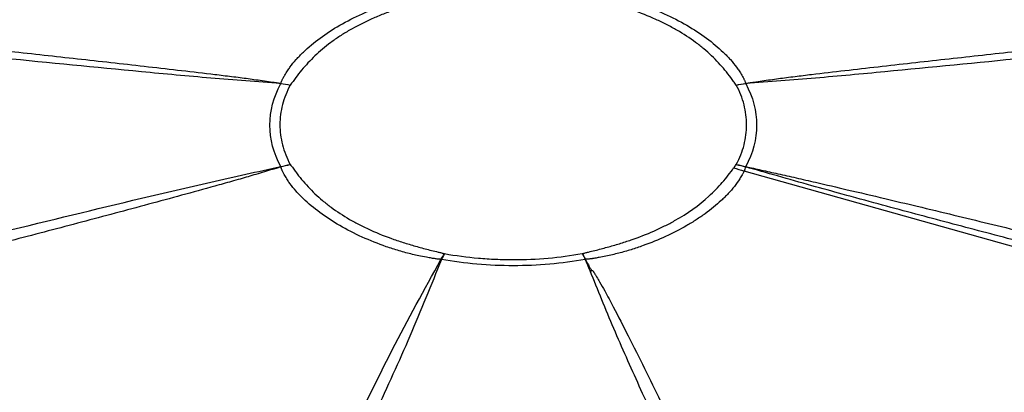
# Model space of a CAD drawing. Header units: millimetres. Extents: x 0 to 594, y 0 to 420.
# Tile 61 of 65: x 494 to 535, y 357 to 373. Entities that reach past the tile are written whole.
import ezdxf

# ---------------------------------------------------------------- set-up
doc = ezdxf.new("R2010")
doc.units = ezdxf.units.MM

msp = doc.modelspace()

# ---------------------------------------------------------------- linework, layer by layer
at = {"color": 7, "linetype": 'Continuous', "lineweight": 25}
for p, q in [((524.485, 366.364), (524.485, 366.364)), ((545.602, 360.434), (524.487, 366.364))]:
    msp.add_line(p, q, dxfattribs=at)
for centre, radius, start, end in [((507.491, 368.941), 2.676, 155.7535, 156.0491), ((507.116, 368.75), 2.431, 147.9668, 148.3078), ((522.488, 368.75), 2.431, 31.6922, 32.0332), ((522.113, 368.941), 2.676, 23.9509, 24.2465), ((500.798, 364.685), 4.638, 23.5173, 23.6912), ((502.104, 364.711), 3.47, 31.7432, 31.9822), ((527.52, 364.713), 3.486, 148.2295, 148.4535), ((528.745, 364.689), 4.581, 156.0589, 156.225), ((511.249, 358.898), 3.797, 81.8289, 82.1655), ((511.025, 359.022), 3.713, 78.1298, 78.4652), ((518.427, 358.929), 3.778, 99.0948, 99.2439), ((518.528, 358.985), 3.741, 100.7613, 100.9104)]:
    msp.add_arc(centre, radius, start, end, dxfattribs=at)
for points, knots in [([(505.051, 370.04), (505.056, 370.054), (505.066, 370.083), (505.082, 370.126), (505.101, 370.169), (505.124, 370.214), (505.161, 370.285), (505.228, 370.404), (505.323, 370.557), (505.476, 370.777), (505.647, 370.987), (505.842, 371.196), (506.153, 371.502), (506.682, 371.945), (507.511, 372.486), (508.448, 372.964), (509.218, 373.27), (509.75, 373.45), (510.114, 373.563), (510.479, 373.662), (510.862, 373.752), (511.126, 373.808), (511.333, 373.848), (511.458, 373.87), (511.536, 373.884), (511.612, 373.896), (511.689, 373.906), (511.741, 373.913), (511.767, 373.916)], [0, 0, 0, 0, 0.0079205, 0.0158335, 0.0237343, 0.0316331, 0.0402638, 0.0632445, 0.0978463, 0.1261222, 0.1883724, 0.2193939, 0.2504036, 0.3737945, 0.5002257, 0.6267994, 0.7503129, 0.7815711, 0.8127263, 0.8748634, 0.9028156, 0.9371088, 0.9595386, 0.9683782, 0.9762157, 0.9840994, 0.9920374, 1, 1, 1, 1]), ([(517.837, 373.916), (517.863, 373.913), (517.914, 373.907), (517.991, 373.896), (518.068, 373.884), (518.145, 373.87), (518.271, 373.848), (518.48, 373.808), (518.748, 373.751), (519.134, 373.66), (519.499, 373.56), (519.862, 373.447), (520.392, 373.268), (521.16, 372.962), (522.097, 372.484), (522.925, 371.943), (523.455, 371.498), (523.766, 371.191), (523.962, 370.982), (524.131, 370.772), (524.283, 370.554), (524.377, 370.403), (524.443, 370.285), (524.479, 370.214), (524.503, 370.169), (524.521, 370.127), (524.537, 370.083), (524.547, 370.054), (524.552, 370.04)], [0, 0, 0, 0, 0.007921, 0.015833, 0.023734, 0.031633, 0.040264, 0.063245, 0.097846, 0.126122, 0.188372, 0.219394, 0.250404, 0.373794, 0.500226, 0.626799, 0.750313, 0.781571, 0.812726, 0.874863, 0.902816, 0.937109, 0.959539, 0.968378, 0.976216, 0.984099, 0.992037, 1, 1, 1, 1]), ([(511.92, 373.703), (511.875, 373.692), (511.83, 373.68), (511.74, 373.657), (511.694, 373.646), (511.556, 373.614), (511.465, 373.592), (511.193, 373.525), (511.013, 373.477), (510.658, 373.378), (510.482, 373.326), (510.134, 373.219), (509.962, 373.163), (509.623, 373.045), (509.456, 372.983), (509.13, 372.853), (508.971, 372.786), (508.506, 372.576), (508.212, 372.425), (507.794, 372.184), (507.659, 372.101), (507.397, 371.93), (507.27, 371.842), (506.905, 371.572), (506.683, 371.385), (506.38, 371.094), (506.284, 370.995), (506.098, 370.795), (506.009, 370.694), (505.838, 370.49), (505.755, 370.386), (505.638, 370.229), (505.6, 370.176), (505.545, 370.096), (505.526, 370.07), (505.486, 370.018), (505.465, 369.992), (505.446, 369.966)], [0, 0, 0, 0, 0.015625, 0.015625, 0.03125, 0.03125, 0.0625, 0.0625, 0.125, 0.125, 0.1875, 0.1875, 0.25, 0.25, 0.3125, 0.3125, 0.375, 0.375, 0.5, 0.5, 0.5625, 0.5625, 0.625, 0.625, 0.75, 0.75, 0.8125, 0.8125, 0.875, 0.875, 0.9375, 0.9375, 0.96875, 0.96875, 0.984375, 0.984375, 1, 1, 1, 1]), ([(524.158, 369.966), (524.139, 369.992), (524.118, 370.018), (524.078, 370.07), (524.059, 370.096), (524.004, 370.176), (523.966, 370.229), (523.849, 370.386), (523.766, 370.489), (523.595, 370.694), (523.505, 370.796), (523.319, 370.997), (523.222, 371.096), (523.018, 371.292), (522.91, 371.388), (522.686, 371.577), (522.569, 371.668), (522.205, 371.937), (521.944, 372.107), (521.526, 372.348), (521.383, 372.426), (521.086, 372.577), (520.933, 372.65), (520.466, 372.861), (520.142, 372.989), (519.638, 373.164), (519.467, 373.22), (519.121, 373.327), (518.946, 373.378), (518.591, 373.477), (518.412, 373.525), (518.139, 373.592), (518.048, 373.614), (517.91, 373.646), (517.864, 373.657), (517.774, 373.68), (517.729, 373.692), (517.683, 373.703)], [0, 0, 0, 0, 0.015625, 0.015625, 0.03125, 0.03125, 0.0625, 0.0625, 0.125, 0.125, 0.1875, 0.1875, 0.25, 0.25, 0.3125, 0.3125, 0.375, 0.375, 0.5, 0.5, 0.5625, 0.5625, 0.625, 0.625, 0.75, 0.75, 0.8125, 0.8125, 0.875, 0.875, 0.9375, 0.9375, 0.96875, 0.96875, 0.984375, 0.984375, 1, 1, 1, 1]), ([(482.65, 372.572), (483.547, 372.476), (485.422, 372.275), (488.233, 371.973), (491.084, 371.666), (493.892, 371.36), (496.696, 371.052), (499.029, 370.791), (500.892, 370.578), (502.055, 370.442), (502.873, 370.342), (503.335, 370.284), (503.678, 370.239), (504.017, 370.192), (504.36, 370.142), (504.656, 370.098), (504.885, 370.064), (505, 370.047), (505.051, 370.04)], [0, 0, 0, 0, 0.119564, 0.249995, 0.374993, 0.49999, 0.624984, 0.749975, 0.812471, 0.874968, 0.90622, 0.92264, 0.937478, 0.952574, 0.968739, 0.984369, 0.993005, 1, 1, 1, 1]), ([(524.552, 370.04), (524.604, 370.047), (524.719, 370.064), (524.948, 370.098), (525.244, 370.142), (525.587, 370.192), (525.927, 370.239), (526.269, 370.284), (526.731, 370.342), (527.549, 370.442), (528.711, 370.578), (530.575, 370.791), (532.908, 371.052), (535.712, 371.36), (538.52, 371.666), (541.463, 371.983), (544.275, 372.285), (546.15, 372.486), (546.954, 372.572)], [0, 0, 0, 0, 0.006996, 0.015635, 0.031275, 0.04744, 0.062544, 0.077378, 0.093795, 0.125042, 0.187533, 0.250025, 0.375012, 0.500005, 0.625004, 0.750003, 0.892858, 1, 1, 1, 1]), ([(505.046, 370.027), (504.557, 370.064), (504.068, 370.1), (503.092, 370.176), (502.605, 370.217), (501.147, 370.342), (500.177, 370.431), (497.272, 370.706), (495.34, 370.898), (491.478, 371.288), (489.548, 371.486), (485.691, 371.885), (483.764, 372.086), (481.836, 372.288)], [0, 0, 0, 0, 0.0625, 0.0625, 0.125, 0.125, 0.25, 0.25, 0.5, 0.5, 0.75, 0.75, 1, 1, 1, 1]), ([(547.768, 372.288), (545.84, 372.086), (543.912, 371.885), (540.055, 371.486), (538.126, 371.288), (534.264, 370.898), (532.332, 370.706), (529.427, 370.431), (528.457, 370.342), (526.998, 370.217), (526.512, 370.176), (525.536, 370.1), (525.047, 370.064), (524.558, 370.027)], [0, 0, 0, 0, 0.25, 0.25, 0.5, 0.5, 0.75, 0.75, 0.875, 0.875, 0.9375, 0.9375, 1, 1, 1, 1]), ([(505.047, 366.549), (504.746, 367.111), (504.593, 367.699), (504.593, 368.876), (504.746, 369.465), (505.047, 370.027)], [0, 0, 0, 0, 0.5, 0.5, 1, 1, 1, 1]), ([(505.446, 369.966), (505.302, 369.696), (505.194, 369.422), (505.085, 369.007), (505.058, 368.868), (505.022, 368.588), (505.012, 368.447), (505.012, 368.024), (505.048, 367.742), (505.193, 367.184), (505.302, 366.909), (505.446, 366.639)], [0, 0, 0, 0, 0.25, 0.25, 0.375, 0.375, 0.5, 0.5, 0.75, 0.75, 1, 1, 1, 1]), ([(524.158, 366.638), (524.302, 366.908), (524.41, 367.182), (524.518, 367.597), (524.546, 367.736), (524.582, 368.016), (524.592, 368.157), (524.592, 368.581), (524.556, 368.862), (524.411, 369.421), (524.302, 369.695), (524.158, 369.966)], [0, 0, 0, 0, 0.25, 0.25, 0.375, 0.375, 0.5, 0.5, 0.75, 0.75, 1, 1, 1, 1]), ([(524.557, 370.027), (524.857, 369.465), (525.011, 368.876), (525.011, 367.699), (524.857, 367.111), (524.556, 366.548)], [0, 0, 0, 0, 0.5, 0.5, 1, 1, 1, 1]), ([(481.836, 360.963), (483.764, 361.442), (485.691, 361.92), (489.548, 362.873), (491.478, 363.348), (495.34, 364.292), (497.272, 364.762), (500.177, 365.452), (501.147, 365.679), (502.605, 366.013), (503.092, 366.122), (504.068, 366.337), (504.557, 366.442), (505.046, 366.548)], [0, 0, 0, 0, 0.25, 0.25, 0.5, 0.5, 0.75, 0.75, 0.875, 0.875, 0.9375, 0.9375, 1, 1, 1, 1]), ([(505.051, 366.535), (505, 366.52), (504.885, 366.487), (504.656, 366.418), (504.36, 366.328), (504.016, 366.224), (503.677, 366.124), (503.335, 366.025), (502.872, 365.894), (502.055, 365.666), (500.892, 365.346), (499.029, 364.842), (496.696, 364.219), (493.892, 363.482), (491.084, 362.753), (488.14, 361.996), (485.329, 361.277), (483.453, 360.8), (482.65, 360.595)], [0, 0, 0, 0, 0.0069957, 0.0156351, 0.0312747, 0.0474404, 0.0625438, 0.0773782, 0.0937955, 0.1250422, 0.1875334, 0.2500249, 0.3750116, 0.5000052, 0.6250035, 0.7500028, 0.8928583, 1, 1, 1, 1]), ([(511.767, 362.659), (511.741, 362.661), (511.689, 362.666), (511.612, 362.674), (511.536, 362.684), (511.459, 362.697), (511.333, 362.717), (511.124, 362.754), (510.855, 362.807), (510.47, 362.893), (510.105, 362.99), (509.742, 363.102), (509.212, 363.282), (508.443, 363.587), (507.507, 364.066), (506.678, 364.607), (506.149, 365.051), (505.838, 365.358), (505.642, 365.569), (505.472, 365.781), (505.32, 366.004), (505.227, 366.159), (505.161, 366.28), (505.124, 366.353), (505.101, 366.399), (505.082, 366.444), (505.067, 366.489), (505.056, 366.52), (505.051, 366.535)], [0, 0, 0, 0, 0.007921, 0.015833, 0.023734, 0.031633, 0.040264, 0.063245, 0.097846, 0.126122, 0.188372, 0.219394, 0.250404, 0.373794, 0.500226, 0.626799, 0.750313, 0.781571, 0.812726, 0.874863, 0.902816, 0.937109, 0.959539, 0.968378, 0.976216, 0.984099, 0.992037, 1, 1, 1, 1]), ([(505.446, 366.639), (505.465, 366.612), (505.486, 366.587), (505.526, 366.535), (505.545, 366.508), (505.6, 366.429), (505.638, 366.376), (505.755, 366.219), (505.837, 366.115), (506.009, 365.91), (506.099, 365.808), (506.285, 365.608), (506.382, 365.508), (506.586, 365.313), (506.693, 365.216), (506.918, 365.028), (507.035, 364.936), (507.399, 364.668), (507.66, 364.498), (508.077, 364.257), (508.221, 364.179), (508.518, 364.027), (508.671, 363.954), (509.138, 363.743), (509.462, 363.615), (509.966, 363.44), (510.137, 363.385), (510.483, 363.278), (510.658, 363.226), (511.013, 363.127), (511.192, 363.08), (511.465, 363.012), (511.556, 362.99), (511.694, 362.959), (511.74, 362.947), (511.83, 362.924), (511.875, 362.912), (511.92, 362.901)], [0, 0, 0, 0, 0.015625, 0.015625, 0.03125, 0.03125, 0.0625, 0.0625, 0.125, 0.125, 0.1875, 0.1875, 0.25, 0.25, 0.3125, 0.3125, 0.375, 0.375, 0.5, 0.5, 0.5625, 0.5625, 0.625, 0.625, 0.75, 0.75, 0.8125, 0.8125, 0.875, 0.875, 0.9375, 0.9375, 0.96875, 0.96875, 0.984375, 0.984375, 1, 1, 1, 1]), ([(517.693, 362.903), (517.739, 362.912), (517.781, 362.924), (517.867, 362.948), (517.911, 362.959), (518.045, 362.99), (518.133, 363.011), (518.397, 363.076), (518.571, 363.122), (518.914, 363.217), (519.084, 363.267), (519.421, 363.37), (519.587, 363.423), (520.079, 363.591), (520.395, 363.715), (520.854, 363.917), (521.004, 363.988), (521.294, 364.132), (521.434, 364.207), (522.116, 364.589), (522.595, 364.929), (523.108, 365.397), (523.206, 365.493), (523.394, 365.687), (523.484, 365.785), (523.744, 366.083), (523.905, 366.285), (524.047, 366.492)], [0, 0, 0, 0, 0.015625, 0.015625, 0.03125, 0.03125, 0.0625, 0.0625, 0.125, 0.125, 0.1875, 0.1875, 0.25, 0.25, 0.375, 0.375, 0.4375, 0.4375, 0.5, 0.5, 0.75, 0.75, 0.8125, 0.8125, 0.875, 0.875, 1, 1, 1, 1]), ([(524.485, 366.364), (524.475, 366.344), (524.447, 366.289), (524.388, 366.18), (524.272, 365.983), (524.087, 365.719), (523.869, 365.465), (523.676, 365.268), (523.372, 364.98), (522.979, 364.658), (522.479, 364.316), (521.942, 363.988), (521.214, 363.614), (520.495, 363.322), (520, 363.148), (519.663, 363.038), (519.228, 362.915), (518.778, 362.812), (518.442, 362.747), (518.255, 362.714), (518.16, 362.699), (518.127, 362.694)], [0, 0, 0, 0, 0.011208, 0.031505, 0.062915, 0.125584, 0.188349, 0.219861, 0.251336, 0.376005, 0.438047, 0.500144, 0.626642, 0.75042, 0.781506, 0.812551, 0.874638, 0.93701, 0.968411, 0.988797, 1, 1, 1, 1]), ([(524.552, 366.536), (524.541, 366.506), (524.52, 366.449), (524.498, 366.391), (524.487, 366.364)], [0, 0, 0, 0, 0.51611, 1, 1, 1, 1]), ([(546.951, 360.598), (546.166, 360.798), (544.292, 361.277), (541.169, 362.079), (538.209, 362.844), (535.403, 363.576), (532.911, 364.231), (530.541, 364.865), (528.68, 365.373), (527.27, 365.764), (525.919, 366.146), (524.996, 366.409), (524.552, 366.536)], [0, 0, 0, 0, 0.104691, 0.25, 0.416666, 0.499999, 0.624998, 0.749996, 0.817509, 0.874997, 0.939857, 1, 1, 1, 1]), ([(524.558, 366.548), (524.773, 366.501), (525.222, 366.402), (525.923, 366.246), (526.682, 366.074), (527.652, 365.852), (528.894, 365.564), (530.315, 365.229), (531.807, 364.874), (533.741, 364.409), (536.017, 363.856), (538.913, 363.148), (542.155, 362.351), (545.219, 361.594), (547.146, 361.116), (547.762, 360.964)], [0, 0, 0, 0, 0.027521, 0.057527, 0.090021, 0.125001, 0.182302, 0.250003, 0.308235, 0.375002, 0.500001, 0.602773, 0.75, 0.920176, 1, 1, 1, 1]), ([(506.487, 352.283), (506.935, 353.206), (508.001, 355.397), (509.695, 358.872), (511.076, 361.396), (511.767, 362.659)], [0, 0, 0, 0, 0.2663525, 0.6327919, 1, 1, 1, 1]), ([(511.789, 362.656), (511.355, 361.583), (510.489, 359.438), (508.933, 356.033), (507.846, 353.695), (507.252, 352.419)], [0, 0, 0, 0, 0.312456, 0.624873, 1, 1, 1, 1]), ([(517.82, 362.658), (516.846, 362.483), (515.825, 362.394), (513.785, 362.394), (512.764, 362.483), (511.789, 362.657)], [0, 0, 0, 0, 0.5, 0.5, 1, 1, 1, 1]), ([(511.92, 362.901), (512.389, 362.818), (512.863, 362.755), (513.584, 362.693), (513.825, 362.677), (514.311, 362.656), (514.555, 362.651), (515.29, 362.651), (515.779, 362.672), (516.748, 362.756), (517.225, 362.819), (517.693, 362.903)], [0, 0, 0, 0, 0.25, 0.25, 0.375, 0.375, 0.5, 0.5, 0.75, 0.75, 1, 1, 1, 1]), ([(518.026, 362.181), (517.993, 362.26), (517.959, 362.34), (517.89, 362.499), (517.855, 362.578), (517.82, 362.657)], [0, 0, 0, 0, 0.5, 0.5, 1, 1, 1, 1]), ([(518.127, 362.694), (518.113, 362.691), (518.088, 362.687), (518.04, 362.68), (517.987, 362.675), (517.929, 362.67), (517.879, 362.666), (517.847, 362.661), (517.83, 362.659)], [0, 0, 0, 0, 0.146035, 0.250255, 0.500086, 0.675285, 0.826368, 1, 1, 1, 1]), ([(517.83, 362.659), (517.871, 362.581), (517.912, 362.503), (517.975, 362.387), (517.997, 362.348), (518.03, 362.29), (518.042, 362.271), (518.06, 362.243), (518.066, 362.233), (518.079, 362.214), (518.086, 362.205), (518.096, 362.196)], [0, 0, 0, 0, 0.5, 0.5, 0.75, 0.75, 0.875, 0.875, 0.9375, 0.9375, 1, 1, 1, 1]), ([(522.363, 352.419), (521.6, 354.062), (520.465, 356.506), (519.005, 359.758), (518.352, 361.373), (518.026, 362.181)], [0, 0, 0, 0, 0.506587, 0.753297, 1, 1, 1, 1]), ([(518.128, 362.191), (518.135, 362.183), (518.149, 362.168), (518.167, 362.14), (518.193, 362.099), (518.239, 362.026), (518.319, 361.895), (518.458, 361.661), (518.693, 361.242), (519.094, 360.491), (519.884, 358.951), (521.273, 356.151), (522.425, 353.757), (523.138, 352.275)], [0, 0, 0, 0, 0.0027825, 0.0049135, 0.0087025, 0.0154624, 0.0275126, 0.048971, 0.0871689, 0.1552132, 0.2765841, 0.5523789, 1, 1, 1, 1]), ([(489.627, 358.195), (490.299, 357.517), (491.025, 356.892), (492.583, 355.721), (493.414, 355.174), (495.192, 354.148), (496.138, 353.668), (497.66, 352.994), (498.184, 352.777), (499.273, 352.358), (499.838, 352.157), (500.426, 351.963)], [0, 0, 0, 0, 0.25, 0.25, 0.5, 0.5, 0.75, 0.75, 0.875, 0.875, 1, 1, 1, 1]), ([(529.183, 351.965), (530.359, 352.352), (531.442, 352.771), (533.47, 353.671), (534.416, 354.151), (536.194, 355.177), (537.025, 355.723), (538.193, 356.602), (538.569, 356.904), (539.294, 357.533), (539.643, 357.859), (539.98, 358.199)], [0, 0, 0, 0, 0.25, 0.25, 0.5, 0.5, 0.75, 0.75, 0.875, 0.875, 1, 1, 1, 1])]:
    msp.add_open_spline(points, degree=3, knots=knots, dxfattribs=at)
for points in [[(505.047, 370.027), (505.047, 370.027), (505.046, 370.027), (505.046, 370.027)], [(505.047, 370.027), (505.18, 370.011), (505.313, 369.991), (505.446, 369.966)], [(505.051, 370.04), (505.053, 370.04), (505.054, 370.039), (505.055, 370.039)], [(505.055, 370.039), (505.185, 370.02), (505.315, 369.995), (505.446, 369.966)], [(524.158, 369.966), (524.288, 369.995), (524.419, 370.02), (524.549, 370.039)], [(524.158, 369.966), (524.291, 369.991), (524.424, 370.011), (524.557, 370.027)], [(524.549, 370.039), (524.55, 370.039), (524.551, 370.04), (524.552, 370.04)], [(524.558, 370.027), (524.558, 370.027), (524.557, 370.027), (524.557, 370.027)], [(505.046, 366.548), (505.046, 366.548), (505.047, 366.548), (505.047, 366.549)], [(505.047, 366.549), (505.18, 366.583), (505.313, 366.613), (505.446, 366.639)], [(505.051, 366.535), (505.053, 366.536), (505.054, 366.536), (505.055, 366.536)], [(505.055, 366.536), (505.185, 366.575), (505.315, 366.609), (505.446, 366.639)], [(524.047, 366.492), (524.086, 366.54), (524.123, 366.589), (524.158, 366.638)], [(524.047, 366.492), (524.193, 366.455), (524.339, 366.413), (524.485, 366.364)], [(524.158, 366.638), (524.288, 366.609), (524.419, 366.575), (524.549, 366.537)], [(524.158, 366.638), (524.291, 366.613), (524.424, 366.583), (524.556, 366.548)], [(524.487, 366.364), (524.486, 366.364), (524.486, 366.364), (524.485, 366.364)], [(524.552, 366.536), (524.551, 366.536), (524.55, 366.537), (524.549, 366.537)], [(524.556, 366.548), (524.557, 366.548), (524.557, 366.548), (524.558, 366.548)], [(511.767, 362.659), (511.767, 362.659), (511.768, 362.66), (511.768, 362.661)], [(511.768, 362.661), (511.818, 362.746), (511.869, 362.826), (511.92, 362.901)], [(511.92, 362.901), (511.877, 362.824), (511.833, 362.743), (511.789, 362.657)], [(511.789, 362.657), (511.789, 362.656), (511.789, 362.656), (511.789, 362.656)], [(517.693, 362.903), (517.736, 362.826), (517.778, 362.744), (517.82, 362.658)], [(517.693, 362.903), (517.739, 362.826), (517.785, 362.745), (517.83, 362.659)], [(517.82, 362.657), (517.82, 362.657), (517.82, 362.657), (517.82, 362.658)], [(517.83, 362.659), (517.83, 362.659), (517.83, 362.659), (517.83, 362.659)], [(518.026, 362.181), (518.051, 362.186), (518.074, 362.191), (518.096, 362.196)], [(518.026, 362.181), (518.06, 362.185), (518.094, 362.188), (518.128, 362.191)], [(518.096, 362.196), (518.102, 362.195), (518.113, 362.193), (518.128, 362.191)]]:
    msp.add_open_spline(points, degree=3, dxfattribs=at)

doc.saveas('drawing.dxf')
